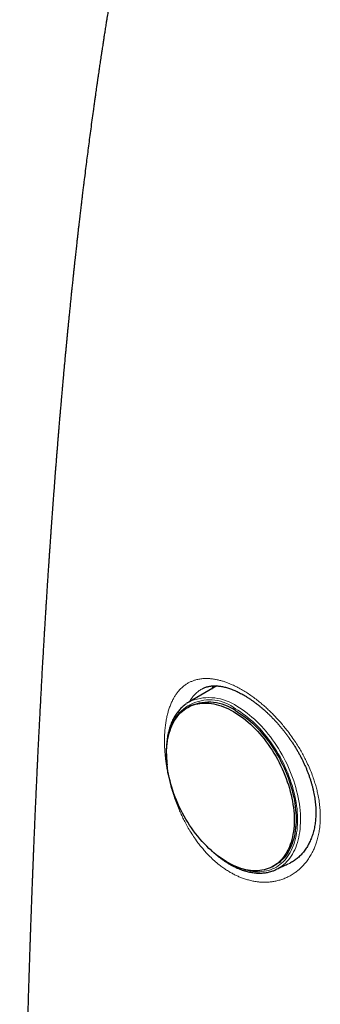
# Model space of a CAD drawing. Header units: millimetres. Extents: x 8 to 811, y 12 to 917.
# Tile 10 of 68: x 624 to 639, y 232 to 279. Entities that reach past the tile are written whole.
import ezdxf

# ---------------------------------------------------------------- set-up
doc = ezdxf.new("R2010")
doc.units = ezdxf.units.MM

msp = doc.modelspace()

# ---------------------------------------------------------------- linework, layer by layer
at = {"color": 7, "linetype": 'Continuous', "lineweight": 30}
for p, q in [((633.569, 246.791), (632.224, 246.013)), ((632.313, 245.832), (632.222, 245.785)), ((636.386, 238.022), (636.975, 238.296)), ((636.198, 238.151), (636.289, 238.199))]:
    msp.add_line(p, q, dxfattribs=at)
at = {"color": 7, "linetype": 'Continuous', "lineweight": 30, "flags": 128}
for points in [[(634.359, 245.564), (634.477, 245.493), (634.596, 245.416), (634.713, 245.334), (634.83, 245.247), (634.946, 245.155), (635.061, 245.058), (635.174, 244.957), (635.286, 244.85), (635.397, 244.74), (635.505, 244.625), (635.612, 244.506), (635.716, 244.384), (635.819, 244.257), (635.918, 244.128), (636.015, 243.994), (636.11, 243.858), (636.201, 243.719), (636.29, 243.578), (636.375, 243.433), (636.457, 243.287), (636.536, 243.139), (636.611, 242.988), (636.682, 242.837), (636.75, 242.683), (636.813, 242.529), (636.873, 242.374), (636.929, 242.219), (636.98, 242.063), (637.028, 241.906), (637.071, 241.75), (637.11, 241.595), (637.144, 241.44), (637.174, 241.285), (637.199, 241.132), (637.22, 240.98), (637.236, 240.829), (637.248, 240.68), (637.255, 240.534), (637.257, 240.389), (637.255, 240.247), (637.248, 240.107), (637.236, 239.97), (637.22, 239.836), (637.199, 239.706), (637.174, 239.579), (637.144, 239.455), (637.11, 239.336), (637.071, 239.22), (637.028, 239.109), (636.98, 239.002), (636.929, 238.899), (636.873, 238.801), (636.813, 238.708), (636.75, 238.62), (636.682, 238.537), (636.611, 238.46), (636.536, 238.387), (636.457, 238.32), (636.375, 238.259), (636.29, 238.203), (636.201, 238.153), (636.11, 238.109), (636.015, 238.07), (635.918, 238.038), (635.818, 238.012), (635.716, 237.991), (635.612, 237.977), (635.505, 237.969), (635.397, 237.966), (635.286, 237.97), (635.174, 237.98), (635.061, 237.997), (634.946, 238.019), (634.83, 238.047), (634.713, 238.081), (634.596, 238.121), (634.477, 238.167), (634.359, 238.219), (634.24, 238.276), (634.121, 238.339), (634.002, 238.408), (633.884, 238.482), (633.766, 238.561), (633.649, 238.645), (633.532, 238.735), (633.417, 238.829), (633.303, 238.929), (633.19, 239.032), (633.079, 239.141), (632.969, 239.253), (632.862, 239.37), (632.756, 239.491), (632.653, 239.615), (632.552, 239.743), (632.453, 239.875), (632.357, 240.01), (632.264, 240.147), (632.174, 240.288), (632.088, 240.431), (632.004, 240.576), (631.924, 240.723), (631.847, 240.873), (631.774, 241.024), (631.704, 241.176), (631.638, 241.33), (631.577, 241.484), (631.519, 241.64), (631.465, 241.796), (631.416, 241.952), (631.371, 242.108), (631.33, 242.264), (631.293, 242.419), (631.261, 242.574), (631.233, 242.728), (631.21, 242.881), (631.192, 243.032), (631.178, 243.182), (631.169, 243.33), (631.164, 243.475), (631.164, 243.619), (631.169, 243.76), (631.178, 243.898), (631.192, 244.033), (631.21, 244.166), (631.233, 244.294), (631.261, 244.42), (631.293, 244.541), (631.33, 244.659), (631.371, 244.772), (631.416, 244.882), (631.465, 244.986), (631.519, 245.087), (631.577, 245.182), (631.639, 245.273), (631.704, 245.358), (631.774, 245.439), (631.847, 245.514), (631.924, 245.583), (632.004, 245.648), (632.088, 245.706), (632.175, 245.759), (632.265, 245.806), (632.358, 245.848), (632.453, 245.883), (632.552, 245.912), (632.653, 245.936), (632.756, 245.953), (632.862, 245.964), (632.969, 245.97), (633.079, 245.969), (633.19, 245.962), (633.303, 245.949), (633.417, 245.93), (633.532, 245.904), (633.649, 245.873), (633.766, 245.836), (633.884, 245.793), (634.002, 245.744), (634.121, 245.69), (634.24, 245.63), (634.359, 245.564)], [(634.45, 245.611), (634.568, 245.54), (634.686, 245.463), (634.804, 245.381), (634.921, 245.294), (635.037, 245.202), (635.151, 245.105), (635.265, 245.004), (635.377, 244.898), (635.487, 244.787), (635.596, 244.672), (635.703, 244.554), (635.807, 244.431), (635.909, 244.305), (636.009, 244.175), (636.106, 244.042), (636.2, 243.906), (636.292, 243.766), (636.38, 243.625), (636.466, 243.481), (636.548, 243.334), (636.626, 243.186), (636.701, 243.036), (636.773, 242.884), (636.84, 242.731), (636.904, 242.577), (636.964, 242.422), (637.02, 242.266), (637.071, 242.11), (637.118, 241.954), (637.162, 241.798), (637.2, 241.642), (637.235, 241.487), (637.264, 241.332), (637.29, 241.179), (637.31, 241.027), (637.327, 240.876), (637.338, 240.728), (637.345, 240.581), (637.348, 240.436), (637.345, 240.294), (637.338, 240.154), (637.327, 240.017), (637.31, 239.884), (637.29, 239.753), (637.264, 239.626), (637.235, 239.503), (637.2, 239.383), (637.161, 239.267), (637.118, 239.156), (637.071, 239.049), (637.019, 238.946), (636.964, 238.849), (636.904, 238.756), (636.84, 238.667), (636.773, 238.584), (636.701, 238.507), (636.626, 238.434), (636.548, 238.367), (636.466, 238.306), (636.38, 238.25), (636.292, 238.2), (636.289, 238.199)]]:
    msp.add_lwpolyline(points, dxfattribs=at)
at = {"color": 252, "linetype": 'Continuous', "lineweight": 0, "flags": 128}
for points in [[(634.525, 245.816), (634.646, 245.744), (634.767, 245.666), (634.887, 245.582), (635.006, 245.494), (635.125, 245.4), (635.242, 245.302), (635.359, 245.199), (635.473, 245.091), (635.587, 244.979), (635.698, 244.863), (635.807, 244.743), (635.915, 244.618), (636.02, 244.49), (636.123, 244.359), (636.223, 244.224), (636.32, 244.086), (636.415, 243.945), (636.507, 243.801), (636.595, 243.655), (636.681, 243.507), (636.763, 243.356), (636.841, 243.203), (636.916, 243.049), (636.988, 242.893), (637.055, 242.737), (637.119, 242.579), (637.178, 242.42), (637.234, 242.261), (637.285, 242.101), (637.333, 241.942), (637.375, 241.782), (637.414, 241.623), (637.448, 241.465), (637.478, 241.307), (637.503, 241.151), (637.523, 240.996), (637.539, 240.842), (637.551, 240.69), (637.557, 240.54), (637.56, 240.392), (637.557, 240.247), (637.55, 240.104), (637.538, 239.965), (637.522, 239.828), (637.501, 239.694), (637.476, 239.564), (637.446, 239.437), (637.412, 239.314), (637.373, 239.196), (637.33, 239.081), (637.282, 238.97), (637.231, 238.864), (637.175, 238.763), (637.115, 238.667), (637.051, 238.575), (636.983, 238.488), (636.912, 238.407), (636.837, 238.331), (636.758, 238.26), (636.676, 238.195), (636.59, 238.135), (636.506, 238.084)], [(634.415, 238.193), (634.449, 238.177), (634.569, 238.125), (634.689, 238.078), (634.808, 238.037), (634.926, 238.002), (635.043, 237.973), (635.16, 237.95), (635.275, 237.933), (635.388, 237.922), (635.5, 237.918), (635.61, 237.919), (635.718, 237.926), (635.824, 237.94), (635.928, 237.959), (636.029, 237.985), (636.128, 238.016), (636.224, 238.054), (636.318, 238.097), (636.408, 238.146), (636.495, 238.201), (636.579, 238.262), (636.659, 238.328), (636.736, 238.4), (636.81, 238.477), (636.879, 238.559), (636.945, 238.646), (637.007, 238.739), (637.065, 238.836), (637.118, 238.938), (637.168, 239.044), (637.213, 239.155), (637.254, 239.271), (637.291, 239.39), (637.323, 239.513), (637.35, 239.64), (637.374, 239.771), (637.392, 239.904), (637.406, 240.041), (637.415, 240.181), (637.42, 240.324), (637.42, 240.469), (637.416, 240.616), (637.406, 240.766), (637.393, 240.917), (637.374, 241.07), (637.351, 241.224), (637.324, 241.38), (637.292, 241.536), (637.255, 241.694), (637.215, 241.851), (637.169, 242.009), (637.12, 242.167), (637.066, 242.325), (637.009, 242.482), (636.947, 242.639), (636.881, 242.794), (636.812, 242.949), (636.739, 243.102), (636.662, 243.253), (636.581, 243.403), (636.498, 243.55), (636.411, 243.696), (636.321, 243.838), (636.227, 243.979), (636.131, 244.116), (636.033, 244.25), (635.931, 244.381), (635.828, 244.508), (635.722, 244.631), (635.614, 244.751), (635.504, 244.866), (635.392, 244.978), (635.278, 245.085), (635.163, 245.187), (635.047, 245.285), (634.93, 245.377), (634.812, 245.465), (634.693, 245.548), (634.573, 245.625), (634.453, 245.697)]]:
    msp.add_lwpolyline(points, dxfattribs=at)
at = {"color": 252, "linetype": 'Continuous', "lineweight": 0}
for centre, radius, start, end in [((633.22, 244.132), 1.992, 51.7691, 175.1625), ((633.188, 243.881), 2.352, 55.3739, 110.9778)]:
    msp.add_arc(centre, radius, start, end, dxfattribs=at)
at = {"color": 7, "linetype": 'Continuous', "lineweight": 30}
for centre, radius, start, end in [((633.051, 244.582), 1.653, 115.2466, 124.5889), ((633.181, 243.792), 2.217, 55.1151, 113.0594), ((635.687, 239.52), 1.654, 290.4601, 299.6747)]:
    msp.add_arc(centre, radius, start, end, dxfattribs=at)
for points, knots in [([(635.933, 308.168), (635.932, 308.164), (635.92, 308.131), (635.901, 308.074), (635.877, 308.006), (635.86, 307.957), (635.847, 307.92), (635.836, 307.888), (635.825, 307.856), (635.809, 307.808), (635.786, 307.742), (635.756, 307.656), (635.723, 307.56), (635.68, 307.434), (635.631, 307.293), (635.579, 307.141), (635.529, 306.996), (635.477, 306.846), (635.426, 306.699), (635.378, 306.558), (635.332, 306.424), (635.295, 306.316), (635.268, 306.236), (635.249, 306.182), (635.231, 306.13), (635.213, 306.075), (635.191, 306.012), (635.165, 305.936), (635.137, 305.855), (635.111, 305.777), (635.088, 305.709), (635.066, 305.645), (635.045, 305.584), (635.024, 305.522), (635, 305.452), (634.971, 305.367), (634.937, 305.265), (634.899, 305.155), (634.862, 305.044), (634.825, 304.934), (634.788, 304.827), (634.753, 304.722), (634.719, 304.622), (634.686, 304.524), (634.653, 304.425), (634.617, 304.316), (634.578, 304.202), (634.54, 304.088), (634.507, 303.988), (634.477, 303.898), (634.449, 303.813), (634.419, 303.725), (634.388, 303.63), (634.354, 303.53), (634.32, 303.426), (634.287, 303.327), (634.258, 303.238), (634.233, 303.162), (634.21, 303.093), (634.188, 303.025), (634.164, 302.954), (634.138, 302.872), (634.106, 302.777), (634.072, 302.671), (634.037, 302.565), (634.004, 302.463), (633.973, 302.368), (633.944, 302.279), (633.918, 302.197), (633.892, 302.118), (633.865, 302.035), (633.832, 301.932), (633.794, 301.812), (633.752, 301.683), (633.713, 301.56), (633.677, 301.449), (633.648, 301.358), (633.625, 301.286), (633.606, 301.226), (633.586, 301.162), (633.563, 301.088), (633.536, 301.004), (633.506, 300.91), (633.476, 300.815), (633.449, 300.729), (633.425, 300.653), (633.401, 300.576), (633.376, 300.497), (633.352, 300.419), (633.328, 300.341), (633.302, 300.257), (633.272, 300.163), (633.242, 300.064), (633.212, 299.969), (633.185, 299.879), (633.157, 299.791), (633.128, 299.695), (633.096, 299.592), (633.065, 299.49), (633.037, 299.396), (633.01, 299.308), (632.983, 299.221), (632.956, 299.131), (632.927, 299.036), (632.897, 298.936), (632.866, 298.831), (632.836, 298.732), (632.81, 298.644), (632.787, 298.568), (632.766, 298.499), (632.746, 298.432), (632.726, 298.365), (632.706, 298.297), (632.685, 298.227), (632.663, 298.152), (632.641, 298.076), (632.619, 298.003), (632.6, 297.938), (632.582, 297.875), (632.554, 297.781), (632.516, 297.651), (632.471, 297.497), (632.429, 297.352), (632.39, 297.214), (632.348, 297.071), (632.305, 296.921), (632.263, 296.773), (632.222, 296.63), (632.181, 296.483), (632.138, 296.332), (632.097, 296.185), (632.058, 296.046), (632.019, 295.905), (631.983, 295.775), (631.951, 295.661), (631.926, 295.568), (631.902, 295.482), (631.879, 295.398), (631.855, 295.311), (631.829, 295.216), (631.803, 295.119), (631.778, 295.026), (631.752, 294.932), (631.726, 294.833), (631.696, 294.725), (631.666, 294.611), (631.634, 294.492), (631.606, 294.385), (631.583, 294.298), (631.565, 294.232), (631.547, 294.165), (631.528, 294.091), (631.506, 294.01), (631.478, 293.903), (631.447, 293.781), (631.411, 293.645), (631.378, 293.517), (631.346, 293.393), (631.315, 293.272), (631.286, 293.159), (631.257, 293.048), (631.229, 292.938), (631.2, 292.822), (631.169, 292.7), (631.138, 292.58), (631.111, 292.468), (631.086, 292.37), (631.055, 292.248), (631.018, 292.096), (630.971, 291.909), (630.932, 291.748), (630.897, 291.606), (630.868, 291.485), (630.837, 291.359), (630.803, 291.219), (630.768, 291.072), (630.729, 290.908), (630.69, 290.746), (630.65, 290.578), (630.616, 290.435), (630.588, 290.314), (630.564, 290.214), (630.539, 290.104), (630.511, 289.986), (630.484, 289.869), (630.458, 289.753), (630.432, 289.642), (630.408, 289.535), (630.384, 289.434), (630.362, 289.335), (630.34, 289.236), (630.317, 289.136), (630.294, 289.033), (630.269, 288.924), (630.243, 288.804), (630.213, 288.672), (630.182, 288.532), (630.152, 288.397), (630.122, 288.259), (630.091, 288.119), (630.06, 287.974), (630.029, 287.834), (629.999, 287.693), (629.972, 287.569), (629.948, 287.456), (629.925, 287.349), (629.9, 287.229), (629.874, 287.107), (629.85, 286.992), (629.824, 286.87), (629.797, 286.74), (629.768, 286.601), (629.741, 286.473), (629.716, 286.352), (629.692, 286.233), (629.666, 286.106), (629.638, 285.97), (629.61, 285.83), (629.582, 285.693), (629.555, 285.56), (629.53, 285.434), (629.506, 285.315), (629.484, 285.204), (629.463, 285.097), (629.442, 284.989), (629.417, 284.862), (629.388, 284.713), (629.355, 284.546), (629.324, 284.383), (629.295, 284.235), (629.267, 284.092), (629.24, 283.945), (629.211, 283.792), (629.183, 283.645), (629.158, 283.512), (629.134, 283.387), (629.114, 283.28), (629.096, 283.179), (629.077, 283.08), (629.056, 282.965), (629.034, 282.843), (629.012, 282.724), (628.992, 282.617), (628.975, 282.522), (628.96, 282.437), (628.943, 282.347), (628.925, 282.247), (628.905, 282.132), (628.882, 282.008), (628.858, 281.872), (628.833, 281.731), (628.811, 281.601), (628.791, 281.488), (628.773, 281.385), (628.753, 281.275), (628.733, 281.159), (628.713, 281.045), (628.694, 280.932), (628.675, 280.819), (628.655, 280.703), (628.635, 280.587), (628.614, 280.465), (628.592, 280.331), (628.567, 280.183), (628.541, 280.027), (628.513, 279.865), (628.486, 279.7), (628.46, 279.539), (628.435, 279.391), (628.414, 279.262), (628.395, 279.14), (628.375, 279.018), (628.354, 278.887), (628.331, 278.744), (628.306, 278.59), (628.282, 278.439), (628.26, 278.296), (628.239, 278.166), (628.22, 278.042), (628.202, 277.927), (628.185, 277.821), (628.17, 277.722), (628.155, 277.625), (628.14, 277.525), (628.123, 277.415), (628.104, 277.292), (628.082, 277.147), (628.058, 276.99), (628.034, 276.828), (628.011, 276.675), (627.99, 276.534), (627.971, 276.404), (627.952, 276.28), (627.934, 276.154), (627.914, 276.017), (627.892, 275.866), (627.868, 275.703), (627.844, 275.538), (627.821, 275.378), (627.799, 275.226), (627.781, 275.093), (627.765, 274.98), (627.751, 274.881), (627.736, 274.779), (627.721, 274.667), (627.704, 274.549), (627.688, 274.43), (627.658, 274.215), (627.614, 273.898), (627.558, 273.482), (627.503, 273.068), (627.45, 272.664), (627.399, 272.272), (627.349, 271.88), (627.297, 271.473), (627.257, 271.151), (627.229, 270.927), (627.215, 270.815), (627.202, 270.708), (627.189, 270.598), (627.174, 270.479), (627.159, 270.352), (627.143, 270.224), (627.129, 270.108), (627.116, 270), (627.104, 269.893), (627.09, 269.775), (627.075, 269.648), (627.059, 269.515), (627.043, 269.382), (627.027, 269.246), (627.011, 269.109), (626.996, 268.974), (626.982, 268.853), (626.969, 268.747), (626.958, 268.649), (626.948, 268.562), (626.939, 268.483), (626.931, 268.41), (626.922, 268.329), (626.912, 268.238), (626.9, 268.136), (626.888, 268.027), (626.874, 267.9), (626.858, 267.763), (626.842, 267.619), (626.827, 267.481), (626.812, 267.343), (626.797, 267.204), (626.781, 267.058), (626.764, 266.904), (626.746, 266.739), (626.728, 266.568), (626.71, 266.395), (626.692, 266.228), (626.676, 266.074), (626.661, 265.935), (626.649, 265.817), (626.638, 265.716), (626.628, 265.621), (626.618, 265.517), (626.606, 265.405), (626.594, 265.287), (626.581, 265.165), (626.568, 265.036), (626.555, 264.902), (626.542, 264.771), (626.529, 264.651), (626.519, 264.545), (626.509, 264.449), (626.499, 264.342), (626.486, 264.216), (626.471, 264.064), (626.455, 263.9), (626.438, 263.728), (626.421, 263.55), (626.404, 263.376), (626.388, 263.205), (626.372, 263.04), (626.356, 262.871), (626.339, 262.694), (626.323, 262.517), (626.308, 262.355), (626.295, 262.217), (626.283, 262.09), (626.271, 261.961), (626.258, 261.821), (626.245, 261.675), (626.232, 261.525), (626.215, 261.344), (626.196, 261.132), (626.175, 260.892), (626.156, 260.678), (626.14, 260.495), (626.127, 260.347), (626.115, 260.215), (626.106, 260.107), (626.099, 260.02), (626.093, 259.95), (626.086, 259.876), (626.079, 259.792), (626.071, 259.692), (626.061, 259.577), (626.05, 259.453), (626.04, 259.327), (626.03, 259.207), (626.02, 259.095), (626.012, 258.992), (626.004, 258.897), (625.996, 258.804), (625.989, 258.713), (625.982, 258.627), (625.975, 258.55), (625.969, 258.476), (625.961, 258.381), (625.951, 258.257), (625.939, 258.1), (625.924, 257.923), (625.909, 257.726), (625.891, 257.509), (625.874, 257.292), (625.858, 257.089), (625.845, 256.913), (625.832, 256.75), (625.812, 256.486), (625.789, 256.182), (625.763, 255.834), (625.741, 255.545), (625.723, 255.302), (625.709, 255.106), (625.698, 254.961), (625.688, 254.815), (625.677, 254.668), (625.667, 254.523), (625.658, 254.395), (625.65, 254.286), (625.643, 254.197), (625.638, 254.115), (625.632, 254.03), (625.625, 253.933), (625.617, 253.825), (625.609, 253.707), (625.601, 253.587), (625.592, 253.466), (625.585, 253.352), (625.577, 253.246), (625.571, 253.148), (625.564, 253.048), (625.557, 252.947), (625.55, 252.847), (625.544, 252.757), (625.539, 252.677), (625.534, 252.601), (625.528, 252.522), (625.522, 252.432), (625.515, 252.328), (625.508, 252.212), (625.499, 252.084), (625.49, 251.948), (625.481, 251.806), (625.472, 251.667), (625.463, 251.532), (625.455, 251.401), (625.446, 251.268), (625.438, 251.135), (625.429, 251.003), (625.422, 250.878), (625.414, 250.766), (625.408, 250.664), (625.402, 250.569), (625.396, 250.473), (625.39, 250.369), (625.383, 250.254), (625.372, 250.086), (625.359, 249.863), (625.344, 249.625), (625.332, 249.417), (625.321, 249.246), (625.312, 249.082), (625.303, 248.931), (625.295, 248.796), (625.288, 248.675), (625.281, 248.559), (625.274, 248.437), (625.266, 248.302), (625.258, 248.154), (625.248, 247.996), (625.235, 247.762), (625.218, 247.463), (625.195, 247.052), (625.171, 246.606), (625.145, 246.123), (625.12, 245.646), (625.099, 245.242), (625.082, 244.907), (625.068, 244.643), (625.055, 244.373), (625.041, 244.098), (625.027, 243.821), (625.015, 243.562), (625.003, 243.328), (624.993, 243.119), (624.984, 242.915), (624.974, 242.706), (624.964, 242.489), (624.953, 242.264), (624.942, 242.024), (624.931, 241.772), (624.919, 241.511), (624.907, 241.255), (624.897, 241.012), (624.886, 240.772), (624.875, 240.526), (624.864, 240.262), (624.852, 239.987), (624.841, 239.723), (624.831, 239.475), (624.821, 239.246), (624.812, 239.021), (624.803, 238.812), (624.796, 238.624), (624.789, 238.455), (624.783, 238.292), (624.776, 238.127), (624.769, 237.955), (624.762, 237.774), (624.755, 237.584), (624.746, 237.363), (624.737, 237.111), (624.726, 236.828), (624.715, 236.539), (624.705, 236.242), (624.694, 235.939), (624.684, 235.661), (624.675, 235.414), (624.667, 235.204), (624.661, 235.01), (624.654, 234.83), (624.649, 234.658), (624.642, 234.468), (624.635, 234.252), (624.627, 234.006), (624.618, 233.748), (624.609, 233.48), (624.6, 233.205), (624.592, 232.942), (624.584, 232.692), (624.577, 232.454), (624.569, 232.209), (624.561, 231.957), (624.554, 231.7), (624.546, 231.446), (624.539, 231.205), (624.532, 230.98), (624.526, 230.771), (624.521, 230.579), (624.516, 230.401), (624.51, 230.203), (624.504, 229.985), (624.498, 229.746), (624.492, 229.541), (624.487, 229.363), (624.483, 229.204), (624.478, 229.031), (624.473, 228.845), (624.468, 228.646), (624.46, 228.334), (624.449, 227.914), (624.435, 227.352), (624.421, 226.751), (624.406, 226.116), (624.393, 225.541), (624.382, 225.028), (624.372, 224.579), (624.363, 224.143), (624.356, 223.804), (624.352, 223.558), (624.348, 223.401), (624.345, 223.247), (624.343, 223.098), (624.34, 222.952), (624.337, 222.81), (624.334, 222.666), (624.331, 222.506), (624.328, 222.321), (624.324, 222.11), (624.32, 221.878), (624.315, 221.626), (624.31, 221.359), (624.306, 221.09), (624.301, 220.829), (624.297, 220.581), (624.293, 220.333), (624.289, 220.088), (624.285, 219.847), (624.282, 219.626), (624.279, 219.424), (624.276, 219.238), (624.273, 219.064), (624.271, 218.902), (624.269, 218.75), (624.267, 218.61), (624.265, 218.477), (624.263, 218.344), (624.261, 218.194), (624.258, 218.02), (624.255, 217.821), (624.252, 217.604), (624.249, 217.366), (624.246, 217.105), (624.242, 216.823), (624.238, 216.526), (624.235, 216.216), (624.231, 215.895), (624.227, 215.563), (624.223, 215.216), (624.219, 214.853), (624.215, 214.475), (624.211, 214.141), (624.209, 213.861), (624.207, 213.642), (624.205, 213.438), (624.203, 213.258), (624.201, 213.1), (624.2, 212.963), (624.199, 212.837), (624.198, 212.722), (624.197, 212.615), (624.196, 212.488), (624.195, 212.335), (624.193, 212.149), (624.191, 211.946), (624.19, 211.724), (624.188, 211.483), (624.186, 211.231), (624.184, 210.972), (624.182, 210.689), (624.18, 210.382), (624.178, 210.051), (624.176, 209.714), (624.173, 209.37), (624.171, 209.021), (624.17, 208.699), (624.168, 208.413), (624.167, 208.169), (624.166, 207.941), (624.165, 207.73), (624.164, 207.536), (624.164, 207.378), (624.163, 207.252), (624.163, 207.155), (624.162, 207.06), (624.162, 206.958), (624.161, 206.841), (624.161, 206.708), (624.16, 206.561), (624.16, 206.399), (624.159, 206.221), (624.159, 206.026), (624.158, 205.809), (624.157, 205.571), (624.157, 205.308), (624.156, 205.027), (624.155, 204.726), (624.155, 204.406), (624.154, 204.073), (624.154, 203.729), (624.154, 203.373), (624.153, 202.999), (624.153, 202.717), (624.153, 202.56), (624.153, 202.533)], [0, 0, 0, 0, 0.000105, 0.000956, 0.001644, 0.002071, 0.002398, 0.002696, 0.003005, 0.003326, 0.004079, 0.004888, 0.005797, 0.00685, 0.008527, 0.009841, 0.011202, 0.012691, 0.014127, 0.015423, 0.016713, 0.017951, 0.018489, 0.019, 0.019486, 0.019965, 0.02056, 0.021296, 0.022116, 0.022854, 0.023498, 0.024048, 0.024673, 0.025245, 0.025802, 0.026653, 0.027651, 0.028682, 0.029741, 0.030786, 0.031798, 0.032763, 0.033737, 0.034626, 0.0355, 0.036528, 0.037681, 0.03872, 0.039712, 0.040499, 0.041241, 0.042072, 0.042977, 0.043894, 0.044881, 0.04586, 0.046678, 0.04736, 0.047992, 0.048596, 0.049249, 0.049975, 0.050863, 0.051908, 0.052915, 0.053835, 0.054733, 0.055559, 0.056294, 0.057007, 0.057751, 0.058611, 0.059846, 0.061072, 0.062203, 0.063239, 0.064153, 0.064702, 0.06525, 0.065808, 0.066474, 0.06727, 0.068132, 0.069086, 0.069881, 0.070495, 0.071201, 0.071989, 0.07268, 0.073352, 0.074126, 0.075003, 0.07594, 0.076833, 0.077636, 0.07839, 0.079271, 0.080274, 0.081217, 0.082077, 0.082844, 0.083627, 0.084478, 0.085291, 0.086237, 0.087229, 0.088157, 0.088962, 0.089627, 0.090247, 0.090849, 0.091463, 0.092063, 0.09271, 0.093393, 0.094111, 0.094797, 0.095379, 0.095896, 0.096499, 0.097954, 0.099451, 0.1007, 0.101921, 0.103207, 0.104609, 0.10602, 0.107222, 0.108529, 0.110021, 0.111335, 0.112543, 0.113809, 0.115165, 0.11607, 0.116932, 0.117679, 0.118413, 0.119211, 0.120067, 0.120987, 0.121847, 0.122603, 0.123549, 0.124527, 0.125545, 0.126631, 0.127779, 0.128441, 0.128998, 0.129574, 0.130258, 0.131011, 0.131788, 0.133157, 0.134313, 0.13549, 0.136634, 0.137679, 0.138781, 0.139703, 0.1407, 0.141754, 0.142861, 0.144003, 0.14503, 0.145881, 0.146682, 0.148347, 0.149994, 0.151754, 0.152721, 0.153845, 0.155051, 0.156128, 0.157657, 0.159043, 0.160566, 0.162058, 0.163616, 0.164441, 0.165347, 0.166346, 0.167429, 0.168539, 0.16954, 0.170578, 0.17154, 0.17245, 0.173333, 0.174227, 0.175132, 0.17606, 0.177015, 0.178096, 0.179313, 0.180624, 0.181882, 0.182986, 0.184383, 0.185678, 0.186934, 0.188202, 0.189503, 0.190317, 0.191279, 0.192406, 0.193573, 0.194605, 0.19555, 0.196895, 0.198145, 0.199335, 0.200382, 0.201439, 0.20258, 0.203843, 0.205131, 0.20641, 0.207558, 0.208758, 0.209853, 0.210817, 0.211774, 0.212758, 0.213772, 0.215241, 0.216824, 0.218328, 0.219684, 0.220873, 0.222249, 0.2237, 0.225051, 0.226257, 0.227345, 0.228455, 0.229196, 0.230097, 0.231164, 0.232342, 0.233439, 0.234416, 0.235282, 0.236037, 0.236735, 0.237755, 0.238769, 0.239904, 0.241149, 0.242477, 0.243781, 0.244696, 0.245596, 0.246601, 0.247709, 0.248779, 0.249734, 0.250812, 0.251864, 0.252916, 0.254006, 0.255232, 0.256575, 0.258081, 0.259507, 0.261047, 0.262614, 0.263924, 0.265115, 0.26618, 0.267284, 0.268473, 0.269782, 0.271226, 0.272703, 0.273953, 0.275156, 0.276298, 0.277365, 0.27833, 0.279229, 0.280099, 0.280995, 0.281991, 0.283131, 0.284398, 0.285979, 0.287474, 0.288883, 0.290199, 0.291377, 0.29247, 0.293624, 0.294865, 0.296264, 0.297811, 0.299351, 0.300839, 0.302249, 0.30357, 0.304515, 0.305381, 0.306308, 0.307345, 0.308475, 0.309585, 0.310656, 0.31444, 0.318377, 0.322214, 0.325942, 0.329618, 0.333103, 0.336865, 0.340967, 0.34208, 0.343115, 0.344087, 0.345072, 0.34618, 0.34741, 0.348621, 0.349733, 0.350654, 0.351639, 0.352732, 0.353936, 0.355209, 0.356449, 0.357651, 0.359005, 0.360292, 0.361425, 0.362392, 0.363259, 0.364169, 0.36481, 0.365477, 0.366226, 0.367074, 0.368021, 0.369068, 0.370134, 0.371589, 0.372897, 0.374176, 0.375466, 0.376766, 0.378062, 0.379576, 0.381093, 0.382696, 0.384368, 0.38594, 0.387385, 0.388695, 0.389864, 0.390685, 0.391548, 0.392524, 0.393613, 0.394698, 0.395846, 0.397056, 0.39833, 0.39961, 0.400734, 0.401721, 0.402578, 0.403436, 0.404735, 0.406146, 0.407695, 0.409372, 0.411001, 0.412698, 0.414287, 0.415828, 0.417364, 0.419045, 0.420827, 0.422344, 0.423633, 0.424719, 0.425942, 0.427288, 0.42867, 0.430076, 0.431506, 0.433797, 0.436069, 0.4383, 0.439858, 0.441249, 0.442477, 0.443614, 0.444295, 0.44495, 0.445606, 0.446391, 0.447324, 0.44842, 0.449654, 0.450862, 0.451993, 0.453047, 0.454023, 0.454922, 0.455745, 0.456675, 0.457489, 0.458188, 0.458851, 0.459601, 0.460884, 0.462366, 0.464046, 0.465915, 0.467973, 0.470222, 0.472076, 0.473735, 0.475237, 0.476711, 0.481241, 0.483892, 0.48661, 0.489457, 0.490823, 0.492199, 0.493585, 0.494981, 0.496386, 0.497713, 0.49865, 0.499493, 0.500242, 0.500991, 0.501911, 0.503006, 0.504085, 0.505278, 0.506435, 0.507519, 0.50853, 0.509466, 0.510327, 0.511389, 0.512335, 0.513189, 0.51395, 0.514632, 0.515361, 0.516217, 0.517201, 0.518314, 0.519531, 0.520861, 0.522221, 0.523594, 0.524833, 0.526083, 0.527345, 0.528618, 0.529902, 0.531111, 0.532183, 0.533119, 0.53402, 0.534902, 0.535891, 0.536988, 0.538192, 0.540716, 0.543365, 0.545002, 0.54668, 0.548272, 0.549713, 0.551003, 0.55214, 0.553182, 0.554338, 0.555626, 0.557047, 0.558598, 0.560169, 0.563758, 0.567186, 0.57196, 0.576564, 0.581068, 0.585689, 0.588174, 0.590707, 0.593291, 0.59593, 0.598623, 0.601267, 0.603387, 0.605373, 0.607285, 0.609283, 0.611376, 0.613557, 0.615783, 0.618278, 0.62082, 0.623318, 0.625659, 0.62784, 0.630239, 0.632774, 0.635452, 0.638206, 0.640396, 0.64261, 0.644823, 0.646908, 0.648646, 0.650265, 0.651787, 0.653364, 0.655026, 0.656772, 0.658604, 0.660523, 0.663175, 0.665898, 0.668694, 0.671563, 0.674506, 0.67746, 0.679631, 0.681656, 0.683533, 0.685261, 0.686866, 0.688524, 0.690763, 0.693148, 0.695658, 0.698247, 0.700914, 0.703658, 0.705877, 0.708172, 0.710543, 0.712992, 0.715518, 0.718009, 0.720346, 0.722526, 0.72455, 0.726416, 0.728122, 0.729725, 0.732153, 0.734472, 0.736679, 0.738103, 0.739647, 0.74132, 0.743125, 0.745061, 0.74713, 0.752182, 0.757304, 0.763492, 0.769702, 0.775786, 0.780262, 0.78465, 0.788891, 0.792976, 0.794538, 0.796069, 0.797562, 0.799017, 0.800434, 0.801812, 0.803166, 0.804634, 0.806493, 0.80855, 0.810806, 0.813262, 0.81592, 0.818595, 0.82114, 0.823553, 0.825832, 0.828371, 0.830718, 0.832873, 0.834834, 0.836633, 0.838325, 0.839909, 0.841386, 0.842754, 0.844013, 0.845267, 0.846642, 0.848416, 0.850358, 0.85247, 0.854751, 0.857335, 0.860107, 0.863015, 0.866034, 0.869165, 0.87241, 0.87577, 0.87934, 0.883032, 0.886848, 0.889119, 0.891258, 0.893249, 0.895092, 0.896539, 0.897879, 0.899112, 0.900235, 0.901252, 0.902261, 0.903948, 0.90576, 0.907696, 0.909911, 0.912272, 0.914762, 0.917305, 0.919891, 0.923065, 0.926304, 0.929606, 0.932973, 0.936405, 0.939857, 0.942414, 0.944808, 0.947038, 0.949104, 0.951003, 0.952737, 0.953753, 0.954701, 0.955583, 0.95655, 0.957697, 0.959027, 0.960448, 0.962032, 0.963779, 0.96569, 0.967766, 0.970148, 0.972718, 0.975476, 0.978424, 0.981563, 0.984894, 0.988212, 0.991703, 0.995369, 0.999211, 1, 1, 1, 1]), ([(632.89, 246.665), (632.913, 246.676), (632.96, 246.699), (633.033, 246.728), (633.11, 246.751), (633.189, 246.77), (633.269, 246.783), (633.351, 246.792), (633.435, 246.795), (633.522, 246.795), (633.607, 246.789), (633.693, 246.78), (633.782, 246.767), (633.875, 246.749), (633.971, 246.726), (634.069, 246.698), (634.169, 246.666), (634.271, 246.629), (634.375, 246.588), (634.481, 246.542), (634.588, 246.491), (634.697, 246.436), (634.807, 246.376), (634.917, 246.312), (635.029, 246.244), (635.141, 246.171), (635.254, 246.093), (635.368, 246.012), (635.481, 245.925), (635.595, 245.836), (635.708, 245.742), (635.821, 245.644), (635.934, 245.542), (636.046, 245.437), (636.157, 245.327), (636.267, 245.214), (636.376, 245.098), (636.484, 244.979), (636.59, 244.856), (636.694, 244.731), (636.796, 244.603), (636.896, 244.473), (636.993, 244.34), (637.088, 244.204), (637.181, 244.066), (637.271, 243.927), (637.357, 243.785), (637.441, 243.642), (637.521, 243.498), (637.598, 243.353), (637.671, 243.207), (637.74, 243.06), (637.806, 242.912), (637.868, 242.763), (637.926, 242.614), (637.98, 242.464), (638.03, 242.314), (638.076, 242.166), (638.117, 242.018), (638.154, 241.871), (638.186, 241.724), (638.215, 241.579), (638.238, 241.434), (638.258, 241.29), (638.273, 241.148), (638.283, 241.007), (638.289, 240.868), (638.29, 240.73), (638.287, 240.595), (638.28, 240.464), (638.269, 240.335), (638.252, 240.207), (638.232, 240.081), (638.207, 239.956), (638.177, 239.835), (638.143, 239.717), (638.106, 239.601), (638.064, 239.49), (638.018, 239.382), (637.969, 239.278), (637.916, 239.179), (637.86, 239.083), (637.798, 238.991), (637.733, 238.901), (637.664, 238.815), (637.591, 238.734), (637.514, 238.657), (637.435, 238.584), (637.352, 238.516), (637.266, 238.454), (637.178, 238.397), (637.11, 238.356), (637.07, 238.336), (637.062, 238.332)], [0, 0, 0, 0, 0.012527, 0.025284, 0.037888, 0.050211, 0.062212, 0.073974, 0.085427, 0.096804, 0.108083, 0.118106, 0.12857, 0.139507, 0.150324, 0.161064, 0.171766, 0.18246, 0.193327, 0.203942, 0.214661, 0.225444, 0.236251, 0.247047, 0.257741, 0.268473, 0.279302, 0.290186, 0.301082, 0.311953, 0.322711, 0.333648, 0.344579, 0.355521, 0.366494, 0.377496, 0.388455, 0.399441, 0.410478, 0.421522, 0.432519, 0.443429, 0.454486, 0.465515, 0.476539, 0.487577, 0.498641, 0.509658, 0.520613, 0.531543, 0.542469, 0.55341, 0.56438, 0.575294, 0.586254, 0.597229, 0.608166, 0.619023, 0.629778, 0.640638, 0.651438, 0.662233, 0.673043, 0.683889, 0.694779, 0.705364, 0.716277, 0.727173, 0.737988, 0.748669, 0.759301, 0.770162, 0.781094, 0.792084, 0.803121, 0.81419, 0.825281, 0.836378, 0.84747, 0.858543, 0.869589, 0.880638, 0.891997, 0.903422, 0.914937, 0.926528, 0.93818, 0.949878, 0.961606, 0.973347, 0.985082, 0.996801, 1, 1, 1, 1]), ([(633.34, 246.658), (633.353, 246.69), (633.378, 246.749), (633.419, 246.78), (633.437, 246.795)], [0, 0, 0, 0, 0.547972, 1, 1, 1, 1]), ([(632.108, 245.94), (632.1, 245.934), (632.063, 245.91), (632.002, 245.862), (631.924, 245.796), (631.85, 245.725), (631.779, 245.649), (631.712, 245.568), (631.647, 245.483), (631.587, 245.393), (631.53, 245.299), (631.477, 245.201), (631.427, 245.098), (631.382, 244.992), (631.34, 244.881), (631.303, 244.767), (631.269, 244.649), (631.24, 244.528), (631.215, 244.404), (631.194, 244.276), (631.177, 244.146), (631.164, 244.013), (631.156, 243.877), (631.151, 243.739), (631.151, 243.599), (631.156, 243.457), (631.164, 243.313), (631.177, 243.168), (631.187, 243.069), (631.195, 243.018), (631.195, 243.016)], [0, 0, 0, 0, 0.011516, 0.048967, 0.086448, 0.123972, 0.161548, 0.199184, 0.236884, 0.274649, 0.312479, 0.350371, 0.388321, 0.426323, 0.46437, 0.502456, 0.540575, 0.578719, 0.616885, 0.655066, 0.693257, 0.731456, 0.769659, 0.807862, 0.846065, 0.884264, 0.922459, 0.960649, 0.998833, 1, 1, 1, 1]), ([(633.315, 238.921), (633.323, 238.913), (633.367, 238.871), (633.45, 238.799), (633.562, 238.705), (633.675, 238.615), (633.789, 238.53), (633.903, 238.45), (634.019, 238.374), (634.135, 238.303), (634.251, 238.237), (634.368, 238.176), (634.484, 238.12), (634.601, 238.069), (634.717, 238.023), (634.833, 237.983), (634.949, 237.948), (635.063, 237.918), (635.177, 237.894), (635.29, 237.876), (635.401, 237.863), (635.511, 237.855), (635.62, 237.853), (635.727, 237.857), (635.832, 237.866), (635.936, 237.881), (636.037, 237.901), (636.135, 237.927), (636.21, 237.95), (636.251, 237.966), (636.26, 237.97)], [0, 0, 0, 0, 0.008463, 0.046301, 0.084146, 0.121997, 0.159855, 0.197719, 0.235588, 0.273462, 0.311338, 0.349215, 0.387088, 0.424956, 0.462815, 0.500659, 0.538483, 0.576282, 0.61405, 0.651779, 0.689463, 0.727095, 0.764669, 0.80218, 0.839626, 0.877004, 0.914316, 0.951566, 0.988761, 1, 1, 1, 1])]:
    msp.add_open_spline(points, degree=3, knots=knots, dxfattribs=at)
at = {"color": 252, "linetype": 'Continuous', "lineweight": 0}
for points, knots in [([(634.212, 237.888), (634.21, 237.889), (634.149, 237.925), (634.027, 237.999), (633.849, 238.121), (633.656, 238.266), (633.45, 238.44), (633.239, 238.638), (633.053, 238.834), (632.888, 239.023), (632.737, 239.208), (632.577, 239.421), (632.41, 239.665), (632.244, 239.931), (632.1, 240.185), (631.975, 240.424), (631.864, 240.655), (631.749, 240.914), (631.632, 241.202), (631.522, 241.51), (631.427, 241.804), (631.348, 242.083), (631.282, 242.347), (631.227, 242.601), (631.182, 242.836), (631.146, 243.062), (631.117, 243.277), (631.094, 243.499), (631.076, 243.725), (631.066, 243.958), (631.062, 244.21), (631.069, 244.479), (631.089, 244.751), (631.12, 244.999), (631.158, 245.225), (631.205, 245.436), (631.262, 245.638), (631.328, 245.83), (631.403, 246.011), (631.484, 246.173), (631.57, 246.318), (631.658, 246.446), (631.763, 246.576), (631.886, 246.703), (632.026, 246.819), (632.163, 246.911), (632.297, 246.981), (632.429, 247.037), (632.58, 247.086), (632.753, 247.123), (632.943, 247.143), (633.13, 247.144), (633.312, 247.131), (633.489, 247.105), (633.663, 247.068), (633.827, 247.024), (633.989, 246.971), (634.145, 246.912), (634.322, 246.837), (634.519, 246.742), (634.738, 246.624), (634.959, 246.49), (635.175, 246.347), (635.384, 246.195), (635.578, 246.043), (635.764, 245.888), (635.935, 245.736), (636.098, 245.582), (636.252, 245.429), (636.41, 245.264), (636.572, 245.086), (636.737, 244.893), (636.913, 244.674), (637.099, 244.426), (637.285, 244.158), (637.447, 243.905), (637.587, 243.669), (637.712, 243.443), (637.84, 243.191), (637.97, 242.911), (638.092, 242.615), (638.19, 242.341), (638.269, 242.091), (638.334, 241.856), (638.394, 241.598), (638.445, 241.317), (638.482, 241.025), (638.501, 240.761), (638.505, 240.525), (638.499, 240.308), (638.481, 240.073), (638.447, 239.823), (638.394, 239.57), (638.33, 239.346), (638.261, 239.149), (638.186, 238.972), (638.094, 238.785), (637.98, 238.591), (637.846, 238.403), (637.711, 238.242), (637.577, 238.106), (637.444, 237.987), (637.288, 237.867), (637.11, 237.752), (636.912, 237.649), (636.716, 237.569), (636.525, 237.508), (636.339, 237.465), (636.156, 237.437), (635.983, 237.422), (635.814, 237.419), (635.65, 237.426), (635.472, 237.443), (635.279, 237.475), (635.079, 237.522), (634.886, 237.58), (634.708, 237.646), (634.536, 237.719), (634.372, 237.799), (634.265, 237.859), (634.212, 237.888)], [0, 0, 0, 0, 0.000158, 0.007993, 0.015832, 0.023667, 0.033903, 0.044138, 0.053404, 0.061209, 0.069019, 0.076824, 0.087018, 0.097213, 0.106439, 0.114317, 0.122199, 0.130076, 0.140369, 0.150661, 0.159979, 0.168693, 0.177407, 0.185172, 0.192937, 0.199949, 0.206961, 0.213805, 0.221639, 0.229478, 0.237313, 0.247559, 0.257806, 0.267088, 0.275789, 0.284497, 0.293199, 0.302044, 0.310897, 0.319743, 0.327526, 0.335315, 0.343098, 0.353269, 0.36344, 0.372648, 0.380556, 0.388469, 0.396377, 0.40671, 0.417043, 0.426397, 0.435165, 0.443933, 0.451744, 0.459554, 0.466602, 0.473651, 0.480528, 0.489965, 0.49946, 0.508955, 0.518508, 0.527228, 0.535948, 0.543715, 0.551481, 0.558489, 0.565497, 0.572334, 0.58022, 0.58811, 0.595995, 0.606298, 0.6166, 0.625926, 0.633814, 0.641707, 0.649594, 0.659904, 0.670213, 0.67955, 0.687387, 0.695229, 0.703066, 0.713315, 0.723564, 0.732847, 0.740594, 0.748345, 0.756091, 0.76622, 0.776349, 0.785522, 0.793274, 0.801031, 0.808783, 0.818914, 0.829045, 0.838217, 0.846098, 0.853985, 0.861866, 0.872164, 0.882463, 0.891786, 0.900584, 0.909381, 0.917219, 0.925056, 0.93213, 0.939204, 0.946107, 0.954836, 0.963565, 0.971341, 0.979116, 0.986135, 0.993153, 1, 1, 1, 1]), ([(632.891, 246.663), (632.862, 246.649), (632.778, 246.605), (632.649, 246.512), (632.513, 246.387), (632.394, 246.248), (632.308, 246.13), (632.264, 246.052), (632.25, 246.029)], [0, 0, 0, 0, 0.110878, 0.326754, 0.542629, 0.730641, 0.918652, 1, 1, 1, 1]), ([(636.814, 238.221), (636.815, 238.221), (636.891, 238.247), (636.975, 238.283), (637.053, 238.328), (637.061, 238.333)], [0, 0, 0, 0, 0.009976, 0.889219, 1, 1, 1, 1])]:
    msp.add_open_spline(points, degree=3, knots=knots, dxfattribs=at)

doc.saveas('drawing.dxf')
